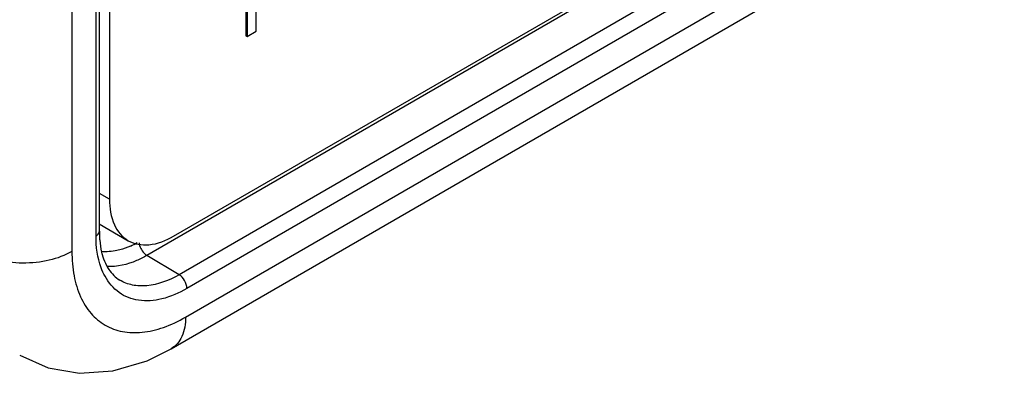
# Model space of a CAD drawing. Header units: inches. Extents: x 0 to 34, y 0 to 22.
# Tile 4 of 117: x 2.238 to 2.666, y 14.205 to 14.359. Entities that reach past the tile are written whole.
import ezdxf

# ---------------------------------------------------------------- set-up
doc = ezdxf.new("R2010")
doc.units = ezdxf.units.IN
doc.header["$LTSCALE"] = 1.87
doc.header["$MEASUREMENT"] = 0
doc.layers.get('0').update_dxf_attribs({"linetype": 'CONTINUOUS'})
doc.layers.add('02___PRT_ALL_AXES', color=7, linetype='CONTINUOUS')

msp = doc.modelspace()

# ---------------------------------------------------------------- linework, layer by layer
at = {"color": 7, "linetype": 'CONTINUOUS'}
for p, q in [((2.2722140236, 14.2669703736), (2.2722140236, 16.9097622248)), ((2.27077262, 14.2649611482), (2.27077262, 16.9077529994)), ((2.2602728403, 16.9024042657), (2.2602728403, 14.2581848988)), ((2.3097703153, 14.2296177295), (3.0289228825, 14.6448475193)), ((2.3035578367, 14.2158856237), (3.0227260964, 14.6311243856)), ((2.9156090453, 14.6160080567), (2.2929227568, 14.2564767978)), ((2.9298949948, 14.6077595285), (2.3069636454, 14.2480867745)), ((2.9367931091, 14.6037766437), (2.3103827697, 14.2420951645)), ((2.3405456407, 14.3540265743), (2.3405456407, 14.3952221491)), ((2.3360883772, 14.3856123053), (2.3360883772, 14.3520316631)), ((2.3365894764, 14.3864485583), (2.3365894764, 14.3517423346)), ((2.3365894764, 14.3517423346), (2.3405456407, 14.3540265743)), ((2.3360883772, 14.3520316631), (2.3365894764, 14.3517423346)), ((2.2857208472, 14.2605406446), (2.2822823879, 14.2592398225)), ((2.3069636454, 14.2480867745), (2.2929227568, 14.2564767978))]:
    msp.add_line(p, q, dxfattribs=at)
msp.add_lwpolyline([(2.2375182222, 14.2130289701), (2.2498539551, 14.2075265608), (2.2635236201, 14.2051874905), (2.2780527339, 14.2062029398), (2.292986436, 14.2106609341), (2.3035562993, 14.2158855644)], dxfattribs=at)
for centre, radius, start, end in [((2.317895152, 14.2669589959), 0.0456811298, 179.9857294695, 182.4494659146), ((2.2700238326, 14.2959834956), 0.038763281, 293.8877094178, 298.8221800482)]:
    msp.add_arc(centre, radius, start, end, dxfattribs=at)
for points, knots in [([(2.27077262, 14.2649611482), (2.2709881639, 14.2650856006), (2.2716812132, 14.2655501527), (2.2722140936, 14.2663755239), (2.2722140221, 14.2669703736)], [0, 0, 0, 0, 0.2949865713, 1, 1, 1, 1]), ([(2.2746985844, 14.2473767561), (2.2740362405, 14.2485813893), (2.2715615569, 14.2541190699), (2.27077262, 14.2602927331), (2.27077262, 14.2649611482)], [0, 0, 0, 0, 0.227483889, 1, 1, 1, 1]), ([(2.2722557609, 14.2650066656), (2.2722830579, 14.2643723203), (2.272438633, 14.2619698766), (2.272805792, 14.2595778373), (2.2732249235, 14.2578554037)], [0, 0, 0, 0, 0.2637169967, 1, 1, 1, 1]), ([(2.2822823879, 14.2592398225), (2.2814915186, 14.2589918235), (2.278495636, 14.2581862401), (2.2753325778, 14.2579176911), (2.2730692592, 14.2581488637)], [0, 0, 0, 0, 0.2670291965, 1, 1, 1, 1]), ([(2.2895292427, 14.2619700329), (2.2896948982, 14.2603081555), (2.290788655, 14.2581589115), (2.2924758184, 14.2567438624), (2.2929227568, 14.2564767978)], [0, 0, 0, 0, 0.7623427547, 1, 1, 1, 1]), ([(2.2602728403, 14.2581848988), (2.2572254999, 14.2564254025), (2.2501322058, 14.2538700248), (2.2388047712, 14.2526862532), (2.227513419, 14.2539780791), (2.2204790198, 14.2566070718), (2.2174794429, 14.2584005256)], [0, 0, 0, 0, 0.2377774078, 0.501113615, 0.7638428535, 1, 1, 1, 1]), ([(2.2602728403, 14.2581848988), (2.2602733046, 14.2546372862), (2.2608087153, 14.2478925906), (2.2635420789, 14.2386282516), (2.2681445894, 14.2311055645), (2.2745334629, 14.2257339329), (2.2823813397, 14.2228900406), (2.2911981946, 14.2226682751), (2.3005884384, 14.224934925), (2.3066976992, 14.2278439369), (2.3097703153, 14.2296177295)], [0, 0, 0, 0, 0.144895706, 0.2745134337, 0.3910968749, 0.4999786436, 0.6088659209, 0.7254628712, 0.8550941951, 1, 1, 1, 1]), ([(2.2732249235, 14.2578554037), (2.2738640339, 14.2552289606), (2.2756445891, 14.2505318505), (2.2792111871, 14.2468863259), (2.2811007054, 14.245740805)], [0, 0, 0, 0, 0.5502213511, 1, 1, 1, 1]), ([(2.2929227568, 14.2564767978), (2.2914669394, 14.2556362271), (2.2861051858, 14.2528986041), (2.2799577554, 14.2513662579), (2.2756089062, 14.2516220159)], [0, 0, 0, 0, 0.2784400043, 1, 1, 1, 1]), ([(2.3103827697, 14.2420951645), (2.3069566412, 14.2401169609), (2.3001577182, 14.2371164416), (2.2895717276, 14.2361419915), (2.2803052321, 14.239689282), (2.2762046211, 14.2446376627), (2.2746985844, 14.2473767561)], [0, 0, 0, 0, 0.2932340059, 0.5433771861, 0.7683144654, 1, 1, 1, 1]), ([(2.3069636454, 14.2480867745), (2.3026796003, 14.2456132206), (2.2958309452, 14.242889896), (2.2866874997, 14.2432186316), (2.2827878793, 14.2447183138), (2.281100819, 14.2457410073)], [0, 0, 0, 0, 0.5479229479, 0.781485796, 1, 1, 1, 1]), ([(2.3103827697, 14.2420951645), (2.3103827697, 14.2432738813), (2.3095829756, 14.2456081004), (2.30798008, 14.2474794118), (2.3069636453, 14.2480867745)], [0, 0, 0, 0, 0.4988665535, 1, 1, 1, 1]), ([(2.3097703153, 14.2296177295), (2.3097703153, 14.2267528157), (2.3090761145, 14.2214291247), (2.3055803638, 14.2170549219), (2.3035571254, 14.2158868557)], [0, 0, 0, 0, 0.5508260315, 1, 1, 1, 1])]:
    msp.add_open_spline(points, degree=3, knots=knots, dxfattribs=at)
at = {"layer": '02___PRT_ALL_AXES', "color": 7, "linetype": 'CONTINUOUS'}
for p, q in [((2.2766596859, 16.9184783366), (2.2766596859, 14.2808936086)), ((2.3044985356, 14.2648229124), (2.9141694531, 14.6168392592)), ((2.2766596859, 14.2808936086), (2.2722140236, 14.2834604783)), ((2.272084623, 14.270221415), (2.284812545, 14.2628724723))]:
    msp.add_line(p, q, dxfattribs=at)
for points, knots in [([(2.2766596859, 14.2808936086), (2.2766596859, 14.2771343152), (2.2775718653, 14.2701486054), (2.2821569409, 14.2644057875), (2.284812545, 14.2628724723)], [0, 0, 0, 0, 0.5507499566, 1, 1, 1, 1]), ([(2.284812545, 14.2628724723), (2.2874684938, 14.2613389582), (2.2947356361, 14.2602393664), (2.3012424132, 14.2629428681), (2.3044985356, 14.2648229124)], [0, 0, 0, 0, 0.4492417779, 1, 1, 1, 1])]:
    msp.add_open_spline(points, degree=3, knots=knots, dxfattribs=at)

doc.saveas('drawing.dxf')
